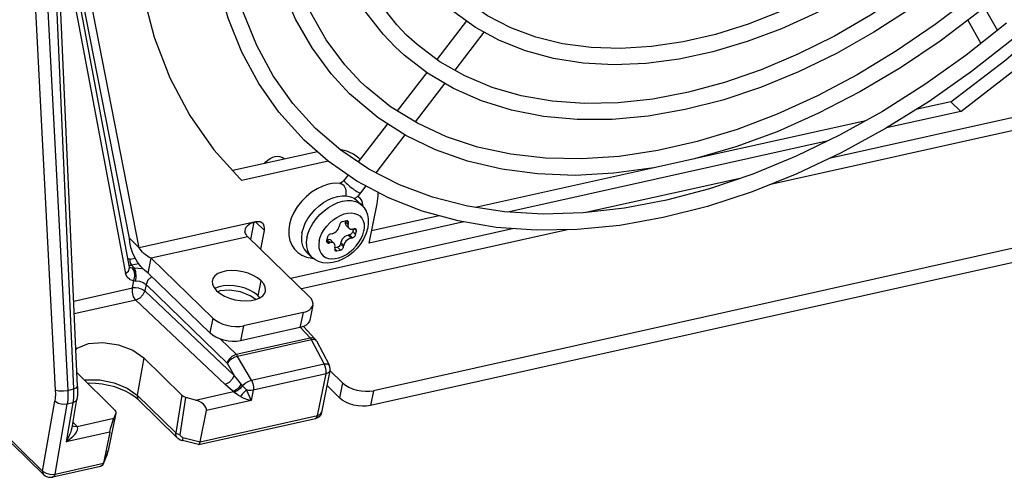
# Model space of a CAD drawing. Extents: x 0 to 594, y 0 to 420.
# Tile 37 of 73: x 534.81 to 545.7, y 80.3 to 85.37. Entities that reach past the tile are written whole.
import ezdxf

# ---------------------------------------------------------------- set-up
doc = ezdxf.new("R2010")
doc.units = 0
doc.header["$LTSCALE"] = 32.67
doc.layers.get('0').update_dxf_attribs({"linetype": 'CONTINUOUS'})
doc.layers.add('DATUM_AXIS', color=7, linetype='CONTINUOUS')

msp = doc.modelspace()

# ---------------------------------------------------------------- linework, layer by layer
at = {"color": 9, "linetype": 'CONTINUOUS'}
for p, q in [((534.895, 87.103), (535.2, 81.265)), ((535.034, 87.101), (535.338, 81.263)), ((535.142, 87.128), (535.402, 81.279)), ((535.266, 86.334), (535.977, 82.555)), ((531.366, 83.965), (535.06, 80.369)), ((536.124, 82.665), (536.044, 82.647)), ((536.044, 82.647), (536.076, 82.614)), ((535.404, 82.251), (536.054, 82.396)), ((536.054, 82.396), (536.07, 82.479)), ((536.204, 82.436), (536.189, 82.363)), ((536.204, 82.436), (537.101, 81.562)), ((537.179, 81.429), (536.189, 82.363)), ((536.091, 82.261), (535.41, 82.109)), ((536.091, 82.261), (537.081, 81.327)), ((537.2, 81.664), (538.019, 81.846)), ((538.057, 81.844), (538.071, 81.835)), ((537.2, 81.664), (537.03, 81.829)), ((538.036, 81.822), (537.217, 81.639)), ((538.057, 81.824), (538.036, 81.822)), ((538.177, 81.555), (538.036, 81.822)), ((538.073, 81.822), (538.057, 81.824)), ((538.071, 81.835), (538.074, 81.833)), ((538.085, 81.817), (538.073, 81.822)), ((538.089, 81.811), (538.085, 81.817)), ((536.181, 81.622), (536.107, 81.208)), ((537.371, 81.375), (537.217, 81.639)), ((537.101, 81.562), (537.179, 81.429)), ((537.371, 81.375), (538.177, 81.555)), ((538.196, 81.444), (537.39, 81.265)), ((538.103, 80.983), (538.196, 81.444)), ((535.338, 81.263), (535.402, 81.279)), ((536.107, 81.208), (536.533, 80.793)), ((536.599, 81.208), (536.533, 80.793)), ((536.753, 81.156), (537.171, 81.249)), ((537.39, 81.265), (537.367, 81.149)), ((535.06, 80.369), (535.193, 81.142)), ((535.197, 80.336), (535.331, 81.11)), ((535.394, 81.126), (535.319, 80.693)), ((535.394, 81.126), (535.331, 81.11)), ((536.581, 80.771), (536.645, 81.184)), ((537.367, 81.149), (536.872, 81.039)), ((536.802, 80.693), (538.103, 80.983)), ((538.147, 81.016), (538.147, 81.016)), ((535.388, 80.875), (535.403, 80.865)), ((535.441, 80.864), (535.395, 80.912)), ((535.403, 80.865), (535.441, 80.864)), ((535.441, 80.864), (535.847, 80.954)), ((535.803, 80.801), (535.319, 80.693)), ((536.611, 80.742), (536.802, 80.693)), ((535.734, 80.455), (535.772, 80.555)), ((535.772, 80.555), (535.77, 80.547)), ((535.776, 80.566), (535.772, 80.555)), ((535.78, 80.58), (535.779, 80.577)), ((535.783, 80.593), (535.78, 80.58)), ((535.784, 80.596), (535.783, 80.593)), ((535.783, 80.593), (535.784, 80.596)), ((535.197, 80.336), (535.734, 80.455))]:
    msp.add_line(p, q, dxfattribs=at)
at = {"color": 7, "linetype": 'CONTINUOUS'}
for p, q in [((535.446, 81.306), (535.205, 86.736)), ((535.07, 80.331), (531.369, 83.933)), ((536.027, 82.714), (536.085, 82.727)), ((536.017, 82.647), (536.044, 82.647)), ((536.021, 82.626), (536.021, 82.627)), ((537.019, 82.364), (536.998, 82.355)), ((537.913, 81.959), (538.019, 81.846)), ((538.074, 81.833), (537.947, 81.969)), ((538.082, 81.822), (538.074, 81.833)), ((538.089, 81.811), (538.082, 81.822)), ((538.089, 81.811), (538.23, 81.544)), ((536.181, 81.622), (536.599, 81.208)), ((535.441, 81.457), (535.858, 81.044)), ((538.239, 81.478), (538.147, 81.016)), ((536.12, 81.157), (536.083, 81.189)), ((535.385, 80.853), (535.438, 81.162)), ((536.55, 80.738), (536.12, 81.157)), ((536.753, 81.156), (536.645, 81.184)), ((535.87, 81.011), (535.784, 80.596)), ((535.869, 81.011), (535.847, 80.954)), ((535.87, 81.015), (535.869, 81.011)), ((536.802, 80.693), (536.872, 81.039)), ((536.787, 80.662), (538.078, 80.95)), ((538.1, 80.957), (538.078, 80.95)), ((535.803, 80.801), (535.734, 80.455)), ((536.604, 80.708), (536.607, 80.707)), ((536.784, 80.662), (536.607, 80.707)), ((536.784, 80.662), (536.787, 80.662)), ((536.787, 80.662), (536.794, 80.669)), ((536.794, 80.669), (536.802, 80.693)), ((535.77, 80.546), (535.734, 80.455)), ((535.77, 80.547), (535.77, 80.546)), ((535.782, 80.588), (535.784, 80.596)), ((535.719, 80.43), (535.7, 80.42)), ((535.731, 80.447), (535.719, 80.43)), ((535.734, 80.455), (535.731, 80.447)), ((535.699, 80.42), (535.173, 80.303))]:
    msp.add_line(p, q, dxfattribs=at)
for points in [[(536.021, 82.627), (535.305, 86.433), (535.298, 86.474), (535.294, 86.498)], [(537.418, 82.268), (537.358, 82.311), (537.249, 82.354), (537.129, 82.373), (537.019, 82.364)], [(535.428, 81.713), (535.443, 81.731), (535.566, 81.781), (535.726, 81.794), (535.899, 81.768), (536.059, 81.708), (536.181, 81.621)], [(538.239, 81.478), (538.241, 81.484), (538.241, 81.504), (538.238, 81.525), (538.23, 81.544)], [(535.446, 81.306), (535.447, 81.257), (535.444, 81.209), (535.438, 81.162)], [(536.083, 81.189), (536.037, 81.22), (535.983, 81.25), (535.923, 81.277), (535.857, 81.3), (535.788, 81.318), (535.717, 81.332), (535.646, 81.339), (535.577, 81.341), (535.559, 81.34)], [(535.402, 81.279), (535.403, 81.226), (535.4, 81.175), (535.394, 81.126)], [(536.645, 81.184), (536.627, 81.19), (536.611, 81.198), (536.598, 81.209)], [(536.872, 81.039), (536.872, 81.056), (536.867, 81.074), (536.856, 81.093), (536.839, 81.111), (536.816, 81.129), (536.787, 81.144), (536.753, 81.156)], [(535.858, 81.044), (535.867, 81.032), (535.871, 81.022), (535.87, 81.015)], [(538.133, 80.985), (538.119, 80.969), (538.1, 80.957)], [(538.147, 81.016), (538.143, 81.003), (538.133, 80.985)], [(535.803, 80.801), (535.807, 80.82), (535.812, 80.84), (535.818, 80.862), (535.825, 80.886), (535.832, 80.91), (535.84, 80.933), (535.847, 80.954)], [(536.55, 80.738), (536.562, 80.728), (536.582, 80.716), (536.604, 80.708)], [(535.77, 80.547), (535.773, 80.556), (535.776, 80.566)], [(535.776, 80.566), (535.779, 80.577), (535.782, 80.588)], [(535.07, 80.331), (535.086, 80.318), (535.104, 80.309), (535.124, 80.303), (535.144, 80.3), (535.165, 80.301), (535.173, 80.303)]]:
    msp.add_lwpolyline(points, dxfattribs=at)
at = {"color": 9, "linetype": 'CONTINUOUS'}
for points in [[(536.027, 82.714), (536.011, 82.714), (536.004, 82.718)], [(536.026, 82.714), (536.026, 82.691), (536.032, 82.666), (536.044, 82.647)], [(535.977, 82.555), (536.01, 82.584), (536.022, 82.62), (536.021, 82.627)], [(536.054, 82.615), (536.032, 82.62), (536.021, 82.627)], [(536.076, 82.614), (536.068, 82.614), (536.06, 82.615), (536.054, 82.615)], [(536.07, 82.479), (536.081, 82.527), (536.075, 82.577), (536.054, 82.615)], [(536.18, 82.6), (536.16, 82.607), (536.076, 82.614)], [(536.091, 82.476), (536.095, 82.525), (536.09, 82.575), (536.076, 82.614)], [(536.026, 82.489), (535.994, 82.515), (535.977, 82.555)], [(536.269, 82.521), (536.261, 82.517), (536.224, 82.481), (536.204, 82.436)], [(536.026, 82.489), (536.077, 82.477), (536.084, 82.476), (536.091, 82.476)], [(536.091, 82.261), (536.066, 82.298), (536.053, 82.348), (536.054, 82.396)], [(536.126, 82.394), (536.089, 82.399), (536.054, 82.396)], [(536.091, 82.476), (536.133, 82.473), (536.173, 82.458), (536.204, 82.436)], [(536.126, 82.394), (536.151, 82.386), (536.172, 82.375), (536.189, 82.363)], [(536.189, 82.363), (536.17, 82.319), (536.135, 82.282), (536.091, 82.261)], [(538.019, 81.846), (538.039, 81.848), (538.057, 81.844)], [(538.036, 81.822), (538.03, 81.832), (538.025, 81.839), (538.019, 81.846)], [(537.101, 81.562), (537.121, 81.606), (537.157, 81.643), (537.2, 81.664)], [(537.217, 81.639), (537.187, 81.629), (537.155, 81.612), (537.125, 81.589), (537.101, 81.562)], [(537.2, 81.664), (537.206, 81.656), (537.212, 81.648), (537.217, 81.639)], [(538.177, 81.555), (538.214, 81.555), (538.23, 81.544)], [(538.196, 81.444), (538.198, 81.481), (538.192, 81.519), (538.177, 81.555)], [(537.179, 81.429), (537.159, 81.385), (537.123, 81.348), (537.081, 81.327)], [(537.23, 81.366), (537.204, 81.397), (537.179, 81.429)], [(538.239, 81.478), (538.229, 81.46), (538.196, 81.444)], [(535.402, 81.279), (535.435, 81.292), (535.446, 81.306)], [(535.523, 81.376), (535.535, 81.379), (535.691, 81.379), (535.851, 81.347), (535.996, 81.288), (536.107, 81.208)], [(537.171, 81.249), (537.14, 81.275), (537.109, 81.301), (537.081, 81.327)], [(537.256, 81.335), (537.234, 81.297), (537.203, 81.267), (537.171, 81.249)], [(537.27, 81.317), (537.246, 81.285), (537.214, 81.258), (537.181, 81.242)], [(537.27, 81.317), (537.266, 81.323), (537.261, 81.329), (537.23, 81.366)], [(537.27, 81.317), (537.3, 81.341), (537.336, 81.362), (537.371, 81.375)], [(537.284, 81.302), (537.279, 81.308), (537.275, 81.313), (537.27, 81.317)], [(537.317, 81.267), (537.305, 81.28), (537.294, 81.291), (537.284, 81.302)], [(537.371, 81.375), (537.379, 81.358), (537.386, 81.34), (537.39, 81.32)], [(537.39, 81.32), (537.392, 81.301), (537.392, 81.282), (537.39, 81.265)], [(535.2, 81.265), (535.201, 81.222), (535.198, 81.181), (535.193, 81.142)], [(535.2, 81.265), (535.239, 81.256), (535.29, 81.256), (535.338, 81.263)], [(535.338, 81.263), (535.339, 81.21), (535.337, 81.159), (535.331, 81.11)], [(536.107, 81.208), (536.111, 81.17), (536.12, 81.157)], [(537.171, 81.249), (537.174, 81.247), (537.178, 81.244), (537.194, 81.231)], [(537.248, 81.196), (537.227, 81.207), (537.209, 81.219), (537.194, 81.231)], [(537.317, 81.267), (537.292, 81.246), (537.268, 81.222), (537.248, 81.196)], [(537.248, 81.196), (537.287, 81.178), (537.327, 81.163), (537.367, 81.149)], [(537.39, 81.265), (537.367, 81.262), (537.342, 81.263), (537.317, 81.267)], [(537.367, 81.149), (537.352, 81.188), (537.336, 81.228), (537.317, 81.267)], [(535.331, 81.11), (535.282, 81.107), (535.232, 81.119), (535.193, 81.142)], [(535.438, 81.162), (535.428, 81.144), (535.394, 81.126)], [(538.078, 80.95), (538.091, 80.957), (538.103, 80.983)], [(538.103, 80.983), (538.136, 80.999), (538.147, 81.016)], [(535.319, 80.693), (535.349, 80.715), (535.375, 80.736), (535.397, 80.756), (535.415, 80.775), (535.429, 80.794), (535.439, 80.811), (535.446, 80.827), (535.449, 80.842), (535.447, 80.854), (535.441, 80.864)], [(535.385, 80.853), (535.384, 80.849), (535.377, 80.822), (535.368, 80.793), (535.355, 80.762), (535.339, 80.728), (535.319, 80.693)], [(536.533, 80.793), (536.546, 80.784), (536.562, 80.776), (536.581, 80.771)], [(536.55, 80.738), (536.535, 80.764), (536.533, 80.793)], [(536.611, 80.742), (536.595, 80.748), (536.584, 80.759), (536.581, 80.771)], [(536.611, 80.742), (536.606, 80.716), (536.607, 80.707)], [(535.06, 80.369), (535.099, 80.345), (535.149, 80.333), (535.197, 80.336)], [(535.06, 80.369), (535.063, 80.341), (535.07, 80.331)], [(535.197, 80.336), (535.186, 80.311), (535.173, 80.303)]]:
    msp.add_lwpolyline(points, dxfattribs=at)
at = {"layer": 'DATUM_AXIS', "color": 7, "linetype": 'CONTINUOUS'}
for p, q in [((536.02, 82.947), (535.3, 86.614)), ((536.129, 82.841), (535.4, 86.552)), ((561.32, 86.292), (538.721, 81.259)), ((561.287, 86.126), (538.688, 81.094)), ((545.481, 85.504), (545.627, 85.247)), ((539.749, 85.352), (539.422, 84.926)), ((545.298, 85.36), (545.444, 85.102)), ((539.944, 85.228), (539.621, 84.807)), ((539.311, 84.782), (538.985, 84.357)), ((539.51, 84.663), (539.181, 84.235)), ((545.111, 84.458), (544.723, 84.371)), ((545.22, 84.351), (545.111, 84.458)), ((545.22, 84.351), (544.398, 84.168)), ((544.169, 84.248), (542.303, 83.832)), ((538.876, 84.214), (538.551, 83.791)), ((539.07, 84.09), (538.749, 83.671)), ((543.752, 84.024), (540.209, 83.235)), ((538.1, 83.904), (537.163, 83.695)), ((538.219, 83.8), (537.264, 83.587)), ((537.737, 83.823), (537.712, 83.84)), ((538.557, 83.798), (538.526, 83.807)), ((538.559, 83.834), (538.573, 83.82)), ((541.974, 83.759), (539.852, 83.286)), ((537.241, 83.609), (537.264, 83.587)), ((538.441, 83.647), (538.396, 83.589)), ((538.638, 83.527), (538.578, 83.449)), ((538.592, 83.313), (538.538, 83.366)), ((538.578, 83.449), (538.55, 83.416)), ((538.591, 83.314), (538.595, 83.323)), ((538.607, 83.302), (538.595, 83.359)), ((538.598, 83.342), (538.595, 83.359)), ((538.595, 83.323), (538.598, 83.342)), ((538.607, 83.296), (538.607, 83.302)), ((538.673, 82.893), (538.761, 83.328)), ((537.967, 83.112), (537.996, 83.164)), ((539.448, 83.196), (538.701, 83.03)), ((537.364, 82.932), (537.402, 83.123)), ((538.345, 83.094), (538.342, 83.078)), ((538.421, 83.139), (538.38, 83.13)), ((538.409, 83.136), (538.408, 83.132)), ((538.418, 83.089), (538.45, 83.057)), ((538.44, 83.1), (538.444, 83.116)), ((538.497, 83.048), (538.491, 83.02)), ((538.509, 83.052), (538.493, 83.048)), ((538.658, 83.061), (538.641, 83.002)), ((539.723, 83.127), (538.673, 82.893)), ((536.02, 82.947), (536.129, 82.841)), ((537.33, 82.964), (538.011, 82.301)), ((537.473, 82.826), (537.514, 83.031)), ((538.212, 82.958), (538.203, 82.917)), ((538.21, 82.93), (538.206, 82.929)), ((538.263, 82.997), (538.246, 82.993)), ((538.456, 82.984), (538.44, 82.981)), ((538.473, 82.949), (538.489, 82.953)), ((538.524, 82.988), (538.532, 83.029)), ((538.204, 82.903), (538.208, 82.898)), ((538.226, 82.894), (538.243, 82.898)), ((538.252, 82.921), (538.285, 82.889)), ((538.295, 82.846), (538.292, 82.83)), ((538.323, 82.848), (538.296, 82.842)), ((538.361, 82.9), (538.358, 82.883)), ((538.39, 82.852), (538.394, 82.868)), ((536.229, 82.561), (536.262, 82.726)), ((536.262, 82.726), (536.943, 82.063)), ((538.034, 82.739), (537.98, 82.792)), ((537.981, 82.738), (538.04, 82.726)), ((538.071, 82.71), (538.034, 82.739)), ((538.04, 82.726), (538.052, 82.726)), ((538.293, 82.816), (538.296, 82.811)), ((538.315, 82.807), (538.356, 82.816)), ((536.229, 82.561), (536.909, 81.898)), ((537.01, 82.408), (536.967, 82.39)), ((537.464, 82.287), (537.445, 82.31)), ((538.051, 82.206), (538.017, 82.04)), ((537.942, 82.123), (537.284, 81.976)), ((537.908, 81.957), (537.251, 81.811)), ((538.24, 81.482), (538.38, 81.346)), ((538.207, 81.316), (538.346, 81.18))]:
    msp.add_line(p, q, dxfattribs=at)
at = {"layer": 'DATUM_AXIS', "color": 9, "linetype": 'CONTINUOUS'}
for p, q in [((555.084, 86.206), (543.102, 83.538)), ((554.492, 86.219), (543.763, 83.829)), ((542.793, 83.613), (541.072, 83.23)), ((538.275, 83.318), (538.328, 83.342)), ((538.522, 83.354), (538.561, 83.337)), ((538.561, 83.337), (538.592, 83.313)), ((538.356, 83.2), (538.397, 83.216)), ((537.416, 83.127), (536.129, 82.841)), ((537.415, 83.127), (537.514, 83.031)), ((540.275, 83.053), (537.805, 82.502)), ((540.867, 83.04), (537.925, 82.385)), ((538.44, 83.1), (538.408, 83.132)), ((538.444, 83.116), (538.421, 83.139)), ((538.532, 83.029), (538.509, 83.052)), ((537.33, 82.964), (536.262, 82.726)), ((538.121, 82.918), (538.133, 82.96)), ((538.243, 82.898), (538.21, 82.93)), ((538.473, 82.949), (538.44, 82.981)), ((538.489, 82.953), (538.456, 82.984)), ((538.524, 82.988), (538.491, 83.02)), ((538.226, 82.894), (538.203, 82.916)), ((538.315, 82.807), (538.292, 82.829)), ((538.356, 82.816), (538.323, 82.848)), ((538.39, 82.852), (538.358, 82.883)), ((538.394, 82.868), (538.361, 82.9)), ((537.445, 82.31), (537.478, 82.476)), ((536.943, 82.063), (536.909, 81.898)), ((537.942, 82.123), (537.908, 81.957)), ((537.284, 81.976), (537.251, 81.811)), ((538.38, 81.346), (538.346, 81.18)), ((538.721, 81.259), (538.688, 81.094))]:
    msp.add_line(p, q, dxfattribs=at)
at = {"layer": 'DATUM_AXIS', "color": 7, "linetype": 'CONTINUOUS'}
for points in [[(545.111, 84.458), (545.719, 84.923), (546.302, 85.429), (546.855, 85.973), (547.375, 86.549), (547.855, 87.152), (548.292, 87.777), (548.682, 88.418), (549.022, 89.07), (549.308, 89.728), (549.52, 90.331)], [(545.22, 84.351), (545.828, 84.817), (546.411, 85.323), (546.964, 85.867), (547.484, 86.442), (547.964, 87.046), (548.401, 87.671), (548.791, 88.312), (549.131, 88.964), (549.417, 89.622), (549.648, 90.279)], [(538.963, 85.066), (538.83, 85.206), (538.627, 85.465), (538.456, 85.751), (538.316, 86.062), (538.21, 86.397), (538.138, 86.752), (538.1, 87.126), (538.097, 87.516), (538.129, 87.919), (538.196, 88.331)], [(539.088, 85.195), (538.979, 85.309), (538.783, 85.557), (538.618, 85.83), (538.484, 86.127), (538.383, 86.447), (538.314, 86.786), (538.279, 87.143), (538.277, 87.515), (538.308, 87.9), (538.373, 88.296)], [(538.457, 84.547), (538.254, 84.766), (538.041, 85.055), (537.86, 85.372), (537.714, 85.716), (537.603, 86.084), (537.529, 86.474), (537.491, 86.883), (537.49, 87.309), (537.527, 87.749), (537.6, 88.199)], [(538.582, 84.676), (538.404, 84.867), (538.197, 85.144), (538.023, 85.449), (537.883, 85.779), (537.777, 86.132), (537.706, 86.506), (537.67, 86.899), (537.67, 87.307), (537.706, 87.73), (537.777, 88.163)], [(537.955, 84.031), (537.675, 84.341), (537.452, 84.659), (537.265, 85.007), (537.113, 85.382), (536.999, 85.782), (536.923, 86.205), (536.886, 86.647), (536.888, 87.107), (536.929, 87.582), (537.009, 88.067)], [(538.08, 84.16), (537.827, 84.439), (537.61, 84.746), (537.429, 85.081), (537.283, 85.442), (537.173, 85.828), (537.101, 86.235), (537.066, 86.662), (537.068, 87.105), (537.108, 87.562), (537.185, 88.031)], [(545.933, 87.498), (545.641, 87.172), (545.332, 86.863), (545.007, 86.571), (544.669, 86.301), (544.32, 86.053), (543.963, 85.829), (543.6, 85.631), (543.235, 85.46), (542.869, 85.317), (542.506, 85.204), (542.148, 85.122), (541.797, 85.07), (541.457, 85.049), (541.129, 85.059), (540.815, 85.1), (540.519, 85.173), (540.241, 85.276), (539.983, 85.409), (539.749, 85.571), (539.591, 85.711)], [(536.096, 87.261), (536.07, 86.704), (536.095, 86.168), (536.17, 85.656), (536.294, 85.173), (536.467, 84.721), (536.687, 84.304), (536.954, 83.925), (537.241, 83.609)], [(545.74, 87.015), (545.418, 86.697), (545.08, 86.398), (544.729, 86.121), (544.366, 85.867), (543.995, 85.639), (543.618, 85.438), (543.238, 85.266), (542.857, 85.123), (542.478, 85.011), (542.104, 84.931), (541.738, 84.883), (541.383, 84.868), (541.041, 84.886), (540.714, 84.937), (540.405, 85.02), (540.117, 85.134), (539.852, 85.279), (539.61, 85.453), (539.465, 85.582)], [(545.727, 86.593), (545.371, 86.265), (545, 85.957), (544.616, 85.674), (544.223, 85.415), (543.823, 85.185), (543.418, 84.983), (543.012, 84.811), (542.607, 84.671), (542.206, 84.563), (541.813, 84.488), (541.428, 84.447), (541.056, 84.439), (540.698, 84.465), (540.357, 84.524), (540.034, 84.617), (539.733, 84.743), (539.456, 84.901), (539.203, 85.09), (539.088, 85.195)], [(545.817, 86.429), (545.448, 86.093), (545.064, 85.779), (544.667, 85.49), (544.26, 85.227), (543.846, 84.993), (543.426, 84.789), (543.006, 84.617), (542.586, 84.477), (542.17, 84.371), (541.761, 84.299), (541.362, 84.263), (540.975, 84.262), (540.604, 84.296), (540.25, 84.365), (539.917, 84.468), (539.607, 84.605), (539.321, 84.775), (539.061, 84.975), (538.963, 85.066)], [(545.837, 85.805), (545.422, 85.455), (544.994, 85.13), (544.553, 84.833), (544.104, 84.566), (543.648, 84.33), (543.189, 84.126), (542.731, 83.957), (542.275, 83.824), (541.825, 83.727), (541.383, 83.666), (540.954, 83.643), (540.538, 83.658), (540.141, 83.71), (539.763, 83.799), (539.408, 83.924), (539.078, 84.085)], [(545.354, 85.631), (544.938, 85.312), (544.511, 85.02), (544.075, 84.756), (543.634, 84.523), (543.189, 84.321), (542.745, 84.152), (542.304, 84.017), (541.868, 83.918), (541.442, 83.853), (541.026, 83.825), (540.625, 83.832), (540.24, 83.876), (539.874, 83.955), (539.529, 84.069), (539.207, 84.219), (538.911, 84.403), (538.643, 84.619), (538.582, 84.676)], [(545.727, 85.327), (545.281, 84.973), (544.823, 84.648), (544.355, 84.351), (543.879, 84.086), (543.399, 83.854), (542.918, 83.656), (542.439, 83.493), (541.965, 83.367), (541.498, 83.278), (541.042, 83.227), (540.599, 83.213), (540.172, 83.238), (539.763, 83.3), (539.375, 83.4), (539.01, 83.537), (538.67, 83.711)], [(545.799, 85.152), (545.341, 84.793), (544.87, 84.462), (544.388, 84.162), (543.899, 83.894), (543.406, 83.66), (542.911, 83.461), (542.417, 83.299), (541.928, 83.175), (541.447, 83.089), (540.977, 83.042), (540.52, 83.035), (540.08, 83.067), (539.659, 83.138), (539.26, 83.248), (538.886, 83.395), (538.538, 83.58)], [(539.078, 84.085), (538.774, 84.279), (538.499, 84.507), (538.457, 84.547)], [(538.67, 83.711), (538.359, 83.92), (538.08, 84.16)], [(538.538, 83.58), (538.22, 83.8), (537.955, 84.031)], [(538.559, 83.834), (538.499, 83.879), (538.427, 83.912), (538.349, 83.929)], [(537.514, 83.773), (537.529, 83.791), (537.553, 83.812), (537.579, 83.83), (537.606, 83.843), (537.633, 83.852), (537.659, 83.855), (537.682, 83.853), (537.703, 83.846), (537.712, 83.84)], [(538.396, 83.589), (538.388, 83.58), (538.378, 83.571), (538.369, 83.564), (538.361, 83.559), (538.354, 83.556), (538.35, 83.555), (538.349, 83.555)], [(538.35, 83.554), (538.288, 83.555), (538.224, 83.545), (538.16, 83.525), (538.097, 83.495), (538.034, 83.455), (537.975, 83.407), (537.923, 83.353), (537.877, 83.294), (537.84, 83.232), (537.812, 83.168), (537.793, 83.103), (537.784, 83.039), (537.786, 82.978), (537.797, 82.922), (537.818, 82.871), (537.847, 82.826), (537.884, 82.789), (537.929, 82.759), (537.981, 82.738)], [(537.996, 83.164), (538.032, 83.214), (538.074, 83.261), (538.12, 83.304), (538.169, 83.341), (538.221, 83.371), (538.273, 83.395), (538.326, 83.41), (538.376, 83.418), (538.424, 83.417), (538.468, 83.407), (538.506, 83.39), (538.538, 83.366)], [(538.55, 83.416), (538.517, 83.387), (538.513, 83.385)], [(538.595, 83.359), (538.586, 83.377), (538.573, 83.39), (538.555, 83.401), (538.538, 83.406)], [(538.761, 83.328), (538.772, 83.417), (538.772, 83.456)], [(538.592, 83.313), (538.619, 83.282), (538.64, 83.246), (538.655, 83.206), (538.663, 83.161), (538.664, 83.112), (538.658, 83.061)], [(537.416, 83.127), (537.388, 83.119), (537.362, 83.109), (537.34, 83.096), (537.322, 83.081), (537.308, 83.065), (537.3, 83.048), (537.297, 83.032), (537.299, 83.017)], [(537.495, 83.111), (537.487, 83.117), (537.467, 83.127), (537.443, 83.13), (537.416, 83.127)], [(537.514, 83.031), (537.516, 83.058), (537.513, 83.082), (537.503, 83.102), (537.495, 83.111)], [(537.93, 83.006), (537.945, 83.059), (537.967, 83.112)], [(538.263, 82.997), (538.278, 83.002), (538.293, 83.01), (538.307, 83.021), (538.319, 83.033), (538.329, 83.048), (538.337, 83.063), (538.342, 83.078)], [(538.38, 83.13), (538.372, 83.127), (538.365, 83.123), (538.358, 83.117), (538.352, 83.11), (538.348, 83.102), (538.345, 83.094)], [(538.408, 83.132), (538.407, 83.115), (538.41, 83.101), (538.418, 83.089)], [(538.439, 83.135), (538.434, 83.138), (538.428, 83.14), (538.421, 83.139)], [(538.444, 83.116), (538.444, 83.124), (538.443, 83.13), (538.439, 83.135)], [(538.44, 83.1), (538.439, 83.086), (538.441, 83.073), (538.446, 83.062), (538.45, 83.057)], [(538.45, 83.057), (538.455, 83.054), (538.466, 83.049), (538.478, 83.047), (538.493, 83.048)], [(538.528, 83.048), (538.523, 83.051), (538.516, 83.053), (538.509, 83.052)], [(538.532, 83.029), (538.533, 83.037), (538.531, 83.043), (538.528, 83.048)], [(536.229, 82.561), (536.186, 82.594), (536.146, 82.635), (536.111, 82.683), (536.08, 82.735), (536.056, 82.79), (536.037, 82.845), (536.026, 82.898), (536.02, 82.947)], [(537.33, 82.964), (537.321, 82.974), (537.313, 82.987), (537.306, 83.001), (537.299, 83.017)], [(537.93, 83.006), (537.924, 82.955), (537.925, 82.907), (537.936, 82.863), (537.954, 82.825), (537.98, 82.792)], [(538.641, 83.002), (538.615, 82.944), (538.581, 82.888), (538.54, 82.836), (538.493, 82.79), (538.441, 82.75), (538.386, 82.717), (538.329, 82.693), (538.271, 82.677), (538.214, 82.672), (538.162, 82.676), (538.113, 82.689), (538.071, 82.71)], [(538.252, 82.921), (538.241, 82.928), (538.227, 82.931), (538.21, 82.93)], [(538.246, 82.993), (538.239, 82.991), (538.231, 82.986), (538.224, 82.98), (538.218, 82.973), (538.214, 82.966), (538.212, 82.958)], [(538.44, 82.981), (538.423, 82.975), (538.405, 82.965), (538.39, 82.951), (538.376, 82.935), (538.367, 82.918), (538.361, 82.9)], [(538.473, 82.949), (538.458, 82.944), (538.443, 82.936), (538.429, 82.925), (538.416, 82.913), (538.406, 82.898), (538.398, 82.883), (538.394, 82.868)], [(538.491, 83.02), (538.488, 83.011), (538.482, 83.002), (538.474, 82.994), (538.466, 82.988), (538.456, 82.984)], [(538.489, 82.953), (538.497, 82.955), (538.504, 82.96), (538.511, 82.966), (538.517, 82.973), (538.521, 82.98), (538.524, 82.988)], [(536.262, 82.726), (536.24, 82.735), (536.219, 82.747), (536.199, 82.762), (536.181, 82.777), (536.165, 82.794), (536.151, 82.81), (536.139, 82.826), (536.129, 82.841)], [(538.203, 82.917), (538.203, 82.909), (538.204, 82.903)], [(538.208, 82.898), (538.213, 82.895), (538.219, 82.893), (538.226, 82.894)], [(538.285, 82.889), (538.281, 82.892), (538.27, 82.898), (538.257, 82.899), (538.243, 82.898)], [(538.295, 82.846), (538.296, 82.86), (538.294, 82.873), (538.289, 82.884), (538.285, 82.889)], [(538.292, 82.83), (538.291, 82.822), (538.293, 82.816)], [(538.358, 82.883), (538.354, 82.874), (538.349, 82.865), (538.341, 82.857), (538.332, 82.851), (538.323, 82.848)], [(538.356, 82.816), (538.363, 82.819), (538.371, 82.823), (538.378, 82.829), (538.383, 82.836), (538.388, 82.844), (538.39, 82.852)], [(538.296, 82.811), (538.301, 82.808), (538.307, 82.806), (538.315, 82.807)], [(537.478, 82.476), (537.439, 82.508), (537.391, 82.536), (537.335, 82.559), (537.275, 82.576), (537.214, 82.586), (537.153, 82.589), (537.095, 82.585), (537.044, 82.573), (537, 82.555), (536.967, 82.531), (536.945, 82.502), (536.938, 82.48)], [(536.938, 82.48), (536.936, 82.47), (536.94, 82.435), (536.957, 82.4), (536.985, 82.366)], [(537.445, 82.31), (537.406, 82.342), (537.357, 82.37), (537.302, 82.393), (537.242, 82.41), (537.18, 82.421), (537.119, 82.424), (537.062, 82.419), (537.01, 82.408)], [(537.526, 82.362), (537.527, 82.372), (537.524, 82.406), (537.507, 82.442), (537.478, 82.476)], [(536.985, 82.366), (537.025, 82.334), (537.073, 82.306), (537.129, 82.283), (537.188, 82.266), (537.25, 82.256), (537.311, 82.253), (537.369, 82.257), (537.42, 82.268)], [(537.42, 82.268), (537.463, 82.287), (537.497, 82.311), (537.518, 82.339), (537.526, 82.362)], [(538.051, 82.206), (538.052, 82.22), (538.048, 82.247), (538.034, 82.275), (538.011, 82.301)], [(537.942, 82.123), (537.979, 82.134), (538.01, 82.15), (538.033, 82.171), (538.047, 82.194), (538.051, 82.206)], [(536.943, 82.063), (536.973, 82.038), (537.01, 82.016), (537.053, 81.997), (537.099, 81.983), (537.148, 81.973), (537.196, 81.969), (537.242, 81.97), (537.284, 81.976)], [(538.017, 82.04), (538.014, 82.029), (538, 82.005), (537.977, 81.985), (537.946, 81.969), (537.908, 81.957)], [(537.251, 81.811), (537.209, 81.805), (537.162, 81.804), (537.114, 81.808), (537.066, 81.817), (537.019, 81.832), (536.977, 81.851), (536.94, 81.873), (536.909, 81.898)], [(538.38, 81.346), (538.41, 81.321), (538.447, 81.299), (538.49, 81.28), (538.536, 81.266), (538.584, 81.256), (538.632, 81.252), (538.679, 81.253), (538.721, 81.259)], [(538.688, 81.094), (538.645, 81.087), (538.599, 81.086), (538.551, 81.09), (538.503, 81.1), (538.456, 81.115), (538.414, 81.133), (538.376, 81.156), (538.346, 81.18)]]:
    msp.add_lwpolyline(points, dxfattribs=at)
at = {"layer": 'DATUM_AXIS', "color": 9, "linetype": 'CONTINUOUS'}
for points in [[(538.396, 83.589), (538.395, 83.588), (538.396, 83.585), (538.399, 83.58), (538.404, 83.573), (538.411, 83.565), (538.42, 83.556)], [(538.35, 83.554), (538.363, 83.552), (538.375, 83.546), (538.386, 83.537)], [(538.386, 83.537), (538.396, 83.525), (538.404, 83.51), (538.411, 83.494), (538.415, 83.475), (538.417, 83.456), (538.417, 83.436), (538.414, 83.417)], [(538.42, 83.556), (538.432, 83.544), (538.446, 83.533), (538.46, 83.52), (538.476, 83.508), (538.492, 83.496), (538.508, 83.484), (538.523, 83.474), (538.537, 83.465), (538.55, 83.458)], [(538.328, 83.342), (538.38, 83.357), (538.431, 83.365), (538.478, 83.364), (538.522, 83.354)], [(538.55, 83.458), (538.56, 83.453), (538.569, 83.449), (538.575, 83.448), (538.578, 83.449)], [(537.985, 82.953), (537.999, 83.006), (538.021, 83.059), (538.051, 83.111), (538.087, 83.161), (538.128, 83.208), (538.174, 83.251), (538.224, 83.288), (538.275, 83.318)], [(538.133, 82.96), (538.151, 83.002), (538.175, 83.043), (538.204, 83.082), (538.238, 83.119), (538.275, 83.151), (538.315, 83.178), (538.356, 83.2)], [(538.397, 83.216), (538.438, 83.225), (538.477, 83.227), (538.513, 83.222), (538.545, 83.211), (538.572, 83.193), (538.593, 83.169), (538.608, 83.139), (538.617, 83.106), (538.619, 83.068), (538.614, 83.028)], [(537.985, 82.953), (537.978, 82.902), (537.98, 82.854), (537.99, 82.81)], [(538.121, 82.918), (538.116, 82.878), (538.118, 82.84), (538.127, 82.807), (538.142, 82.777), (538.164, 82.753), (538.191, 82.735), (538.223, 82.724), (538.259, 82.719), (538.297, 82.721), (538.338, 82.73), (538.38, 82.746), (538.421, 82.768), (538.461, 82.795), (538.498, 82.827), (538.531, 82.864), (538.561, 82.903), (538.585, 82.944), (538.603, 82.986), (538.614, 83.028)], [(537.99, 82.81), (538.008, 82.772), (538.034, 82.739)]]:
    msp.add_lwpolyline(points, dxfattribs=at)

doc.saveas('drawing.dxf')
